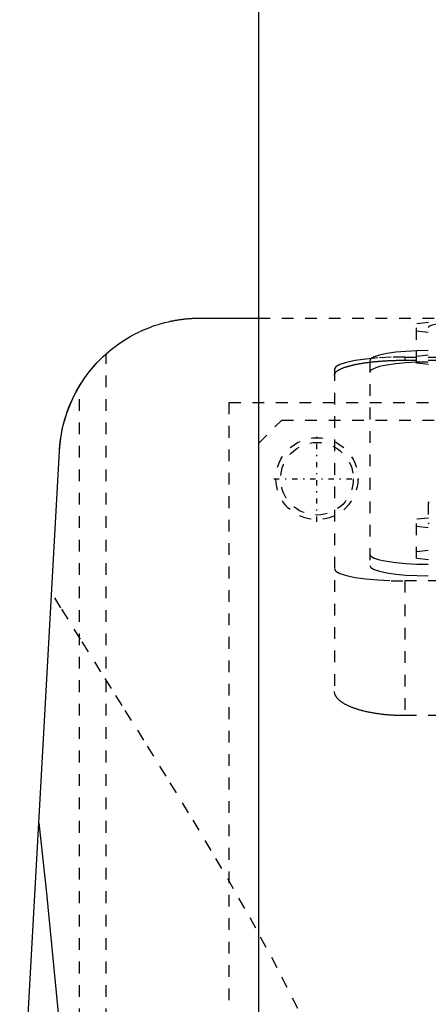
# Model space of a CAD drawing. Extents: x -125 to 125, y -136 to 719.
# Tile 5 of 11: x -65 to -30, y 260 to 344. Entities that reach past the tile are written whole.
import ezdxf

# ---------------------------------------------------------------- set-up
doc = ezdxf.new("R2010")
doc.units = 0
doc.linetypes.add('CENTER', pattern=[1.5, 0.45, -0.5, 0.05, -0.5])
doc.linetypes.add('DASHED', pattern=[2, 1, -1])
for name, color, linetype in [('AM_0', 7, 'CONTINUOUS'), ('AM_3', 7, 'DASHED'), ('AM_7', 7, 'CENTER')]:
    doc.layers.add(name, color=color, linetype=linetype)

msp = doc.modelspace()

# ---------------------------------------------------------------- linework, layer by layer
at = {"layer": 'AM_0', "color": 7, "linetype": 'CONTINUOUS'}
for p, q in [((-45, 435.75), (-45, 256.2)), ((-50, 318.5), (-45, 318.5)), ((-72.484, 116.6), (-61.982, 307.16))]:
    msp.add_line(p, q, dxfattribs=at)
for points in [[(-61.982, 307.16, 0), (-61.956, 307.528, 0), (-61.869, 308.267, 0), (-61.735, 309.006, 0), (-61.651, 309.374, 0), (-61.554, 309.742, 0), (-61.323, 310.472, 0), (-61.044, 311.194, 0), (-60.714, 311.905, 0), (-60.332, 312.603, 0), (-59.898, 313.284, 0), (-59.661, 313.618, 0), (-59.409, 313.948, 0), (-58.862, 314.592, 0), (-58.251, 315.214, 0), (-57.568, 315.812, 0), (-56.802, 316.386, 0), (-55.928, 316.933, 0), (-55.412, 317.21, 0), (-55.319, 317.257, 0), (-55.126, 317.35, 0), (-54.925, 317.443, 0), (-54.822, 317.489, 0), (-54.716, 317.534, 0), (-54.498, 317.625, 0), (-54.271, 317.714, 0), (-54.033, 317.802, 0), (-53.786, 317.887, 0), (-53.528, 317.97, 0), (-53.394, 318.01, 0), (-53.257, 318.049, 0), (-52.973, 318.126, 0), (-52.673, 318.198, 0), (-52.49, 318.239, 0), (-52.437, 318.25, 0), (-52.383, 318.261, 0), (-52.355, 318.267, 0), (-52.327, 318.272, 0), (-52.271, 318.283, 0), (-52.213, 318.294, 0), (-52.154, 318.305, 0), (-52.094, 318.316, 0), (-52.032, 318.327, 0), (-52.001, 318.332, 0), (-51.97, 318.337, 0), (-51.906, 318.348, 0), (-51.841, 318.358, 0), (-51.775, 318.368, 0), (-51.708, 318.378, 0), (-51.641, 318.387, 0), (-51.606, 318.392, 0), (-51.572, 318.397, 0), (-51.502, 318.406, 0), (-51.431, 318.414, 0), (-51.395, 318.419, 0), (-51.359, 318.423, 0), (-51.287, 318.431, 0), (-51.213, 318.438, 0), (-51.176, 318.442, 0), (-51.139, 318.446, 0), (-51.064, 318.453, 0), (-50.988, 318.459, 0), (-50.912, 318.465, 0), (-50.835, 318.471, 0), (-50.757, 318.476, 0), (-50.718, 318.479, 0), (-50.679, 318.481, 0), (-50.6, 318.485, 0), (-50.521, 318.489, 0), (-50.441, 318.492, 0), (-50.362, 318.495, 0), (-50.281, 318.497, 0), (-50.241, 318.498, 0), (-50.201, 318.498, 0), (-50.121, 318.499, 0), (-50.04, 318.5, 0), (-50, 318.5, 0)], [(-60.267, 312.713, 0), (-60.178, 312.857, 0), (-59.993, 313.143, 0), (-59.802, 313.422, 0), (-59.706, 313.557, 0), (-59.609, 313.688, 0), (-59.419, 313.935, 0), (-59.237, 314.16, 0), (-59.067, 314.36, 0), (-58.91, 314.538, 0), (-58.759, 314.702, 0), (-58.687, 314.779, 0), (-58.617, 314.852, 0), (-58.485, 314.986, 0), (-58.366, 315.103, 0), (-58.263, 315.202, 0), (-58.175, 315.284, 0), (-58.105, 315.349, 0), (-58.077, 315.375, 0), (-58.053, 315.397, 0), (-58.019, 315.427, 0), (-58.002, 315.442, 0), (-58, 315.444, 0)], [(-61.982, 307.16, 0), (-61.972, 307.323, 0), (-61.945, 307.648, 0), (-61.909, 307.972, 0), (-61.888, 308.134, 0), (-61.865, 308.295, 0), (-61.812, 308.617, 0), (-61.75, 308.937, 0), (-61.679, 309.255, 0), (-61.6, 309.572, 0), (-61.512, 309.886, 0), (-61.465, 310.042, 0), (-61.416, 310.197, 0), (-61.312, 310.506, 0), (-61.199, 310.812, 0), (-61.077, 311.115, 0), (-60.948, 311.414, 0), (-60.81, 311.709, 0), (-60.738, 311.856, 0), (-60.665, 312.001, 0), (-60.511, 312.289, 0), (-60.35, 312.572, 0), (-60.267, 312.713, 0)], [(-63.73, 275.445, 0), (-63.093, 269.445, 0), (-61.836, 256.583, 0), (-60.603, 242.589, 0), (-59.995, 235.173, 0)]]:
    msp.add_polyline3d(points, dxfattribs=at)
at = {"layer": 'AM_3', "color": 6, "linetype": 'DASHED'}
for p, q in [((-45, 318.5), (45, 318.5)), ((-28.5, 318.32), (-31.5, 318.019)), ((-31.5, 314.66), (-31.5, 318.019)), ((-31.5, 317.417), (-28.5, 317.117)), ((-58, 116.6), (-58, 315.444)), ((-32.5, 315.182), (-32.5, 314.91)), ((-32.5, 315.182), (32.5, 315.182)), ((-31.5, 315.262), (-28.5, 315.563)), ((-35.5, 314.865), (-35.5, 297.383)), ((-32.5, 314.91), (32.5, 314.91)), ((-28.5, 314.359), (-31.5, 314.66)), ((-38.5, 314.14), (-38.5, 286.634)), ((-60.267, 116.6), (-60.267, 312.713)), ((-47.497, 311.3), (47.497, 311.3)), ((-47.497, 218.3), (-47.497, 311.3)), ((-45, 307.8), (-43, 309.8)), ((-43, 309.8), (44, 309.8)), ((-30.5, 302.756), (-30.5, 301.032)), ((-28.5, 301.643), (-31.5, 301.342)), ((-31.5, 297.99), (-31.5, 301.342)), ((-31.5, 300.741), (-28.5, 300.44)), ((-31.5, 298.591), (-28.5, 298.892)), ((-28.5, 297.689), (-31.5, 297.99)), ((-32.5, 296.081), (-32.5, 284.586)), ((32.5, 296.081), (-32.5, 296.081)), ((32.5, 284.586), (-32.5, 284.586))]:
    msp.add_line(p, q, dxfattribs=at)
for points in [[(-28.5, 318.056), (-28.89, 318.049), (-29.265, 318.03), (-29.611, 317.998), (-29.914, 317.954), (-30.163, 317.902), (-30.348, 317.842), (-30.462, 317.777), (-30.5, 317.709)], [(-32.5, 315.182), (-33.671, 315.162), (-34.796, 315.103), (-35.833, 315.007), (-36.743, 314.877), (-37.489, 314.719), (-38.043, 314.539), (-38.385, 314.344), (-38.5, 314.14)], [(-30.5, 315.733), (-31.475, 315.716), (-32.413, 315.667), (-33.278, 315.587), (-34.036, 315.479), (-34.657, 315.347), (-35.119, 315.197), (-35.404, 315.034), (-35.5, 314.865)], [(-30.5, 314.748), (-31.475, 314.732), (-32.413, 314.682), (-33.278, 314.602), (-34.036, 314.494), (-34.657, 314.362), (-35.119, 314.212), (-35.404, 314.049), (-35.5, 313.88)], [(-30.462, 302.824), (-30.5, 302.756), (-30.462, 302.688)], [(-30.5, 301.032), (-30.462, 300.965)], [(-35.5, 298.368), (-35.404, 298.199), (-35.119, 298.036), (-34.657, 297.886), (-34.036, 297.754), (-33.278, 297.646), (-32.413, 297.566), (-31.475, 297.517), (-30.5, 297.5)], [(-35.5, 297.383), (-35.404, 297.214), (-35.119, 297.051), (-34.657, 296.901), (-34.036, 296.769), (-33.278, 296.662), (-32.413, 296.581), (-31.475, 296.532), (-30.5, 296.515)], [(-38.5, 297.123), (-38.385, 296.92), (-38.043, 296.724), (-37.489, 296.544), (-36.743, 296.386), (-35.833, 296.257), (-34.796, 296.16), (-33.671, 296.101), (-32.5, 296.081)]]:
    msp.add_lwpolyline(points, dxfattribs=at)
for points in [[(-38.5, 313.644, 0), (-38.5, 313.653, 0), (-38.499, 313.671, 0), (-38.496, 313.689, 0), (-38.495, 313.699, 0), (-38.493, 313.708, 0), (-38.488, 313.726, 0), (-38.482, 313.744, 0), (-38.475, 313.762, 0), (-38.466, 313.781, 0), (-38.456, 313.799, 0), (-38.451, 313.808, 0), (-38.445, 313.818, 0), (-38.433, 313.836, 0), (-38.419, 313.854, 0), (-38.404, 313.873, 0), (-38.388, 313.891, 0), (-38.371, 313.909, 0), (-38.361, 313.919, 0), (-38.352, 313.928, 0), (-38.332, 313.946, 0), (-38.31, 313.964, 0), (-38.299, 313.973, 0), (-38.288, 313.982, 0), (-38.264, 314, 0), (-38.238, 314.018, 0), (-38.225, 314.027, 0), (-38.212, 314.036, 0), (-38.184, 314.054, 0), (-38.155, 314.072, 0), (-38.125, 314.09, 0), (-38.093, 314.107, 0), (-38.06, 314.125, 0), (-38.044, 314.134, 0), (-38.026, 314.142, 0), (-37.991, 314.16, 0), (-37.955, 314.177, 0), (-37.917, 314.194, 0), (-37.878, 314.211, 0), (-37.839, 314.227, 0), (-37.818, 314.236, 0), (-37.797, 314.244, 0), (-37.755, 314.26, 0), (-37.712, 314.277, 0), (-37.668, 314.293, 0), (-37.622, 314.309, 0), (-37.576, 314.325, 0), (-37.552, 314.332, 0), (-37.528, 314.34, 0), (-37.48, 314.356, 0), (-37.43, 314.371, 0), (-37.38, 314.386, 0), (-37.329, 314.401, 0), (-37.277, 314.415, 0), (-37.25, 314.423, 0), (-37.224, 314.43, 0), (-37.17, 314.444, 0), (-37.115, 314.458, 0), (-37.06, 314.472, 0), (-37.004, 314.485, 0), (-36.947, 314.499, 0), (-36.918, 314.505, 0), (-36.89, 314.512, 0), (-36.832, 314.525, 0), (-36.773, 314.537, 0), (-36.743, 314.544, 0), (-36.714, 314.55, 0), (-36.653, 314.562, 0), (-36.592, 314.574, 0), (-36.561, 314.58, 0), (-36.529, 314.586, 0), (-36.466, 314.598, 0), (-36.401, 314.61, 0), (-36.336, 314.621, 0), (-36.269, 314.633, 0), (-36.201, 314.644, 0), (-36.167, 314.65, 0), (-36.133, 314.655, 0), (-36.063, 314.666, 0), (-35.992, 314.677, 0), (-35.921, 314.687, 0), (-35.849, 314.697, 0), (-35.775, 314.708, 0), (-35.738, 314.713, 0), (-35.701, 314.718, 0), (-35.626, 314.727, 0), (-35.551, 314.737, 0), (-35.474, 314.746, 0), (-35.397, 314.755, 0), (-35.319, 314.764, 0), (-35.28, 314.768, 0), (-35.24, 314.772, 0), (-35.161, 314.781, 0), (-35.081, 314.789, 0), (-35.001, 314.796, 0), (-34.919, 314.804, 0), (-34.838, 314.811, 0), (-34.797, 314.815, 0), (-34.756, 314.818, 0), (-34.673, 314.825, 0), (-34.59, 314.832, 0), (-34.506, 314.838, 0), (-34.422, 314.844, 0), (-34.338, 314.85, 0), (-34.296, 314.853, 0), (-34.253, 314.855, 0), (-34.168, 314.861, 0), (-34.083, 314.866, 0), (-34.04, 314.868, 0), (-33.998, 314.87, 0), (-33.912, 314.875, 0), (-33.826, 314.879, 0), (-33.783, 314.881, 0), (-33.74, 314.883, 0), (-33.654, 314.887, 0), (-33.568, 314.89, 0), (-33.482, 314.893, 0), (-33.396, 314.896, 0), (-33.309, 314.898, 0), (-33.266, 314.9, 0), (-33.223, 314.901, 0), (-33.137, 314.903, 0), (-33.052, 314.904, 0), (-32.966, 314.906, 0), (-32.881, 314.907, 0), (-32.795, 314.908, 0), (-32.753, 314.909, 0), (-32.711, 314.909, 0), (-32.626, 314.909, 0), (-32.542, 314.91, 0), (-32.5, 314.91, 0)], [(-41.63, 259.599, 0), (-43.392, 263.06, 0), (-45.227, 266.464, 0), (-46.165, 268.143, 0), (-47.112, 269.808, 0), (-49.027, 273.088, 0), (-50.953, 276.298, 0), (-52.872, 279.435, 0), (-54.769, 282.491, 0), (-56.627, 285.461, 0), (-57.538, 286.912, 0), (-58.435, 288.339, 0), (-60.178, 291.119, 0), (-61.845, 293.794, 0), (-62.647, 295.09, 0)], [(-32.5, 284.586, 0), (-32.542, 284.586, 0), (-32.627, 284.587, 0), (-32.712, 284.587, 0), (-32.755, 284.588, 0), (-32.797, 284.589, 0), (-32.883, 284.59, 0), (-32.969, 284.593, 0), (-33.055, 284.595, 0), (-33.142, 284.598, 0), (-33.228, 284.601, 0), (-33.271, 284.603, 0), (-33.315, 284.605, 0), (-33.401, 284.61, 0), (-33.488, 284.614, 0), (-33.575, 284.62, 0), (-33.661, 284.625, 0), (-33.748, 284.631, 0), (-33.791, 284.635, 0), (-33.834, 284.638, 0), (-33.92, 284.645, 0), (-34.007, 284.653, 0), (-34.05, 284.656, 0), (-34.092, 284.66, 0), (-34.178, 284.669, 0), (-34.263, 284.678, 0), (-34.306, 284.682, 0), (-34.348, 284.687, 0), (-34.433, 284.697, 0), (-34.517, 284.707, 0), (-34.601, 284.717, 0), (-34.685, 284.728, 0), (-34.768, 284.74, 0), (-34.809, 284.746, 0), (-34.85, 284.751, 0), (-34.932, 284.764, 0), (-35.013, 284.776, 0), (-35.094, 284.789, 0), (-35.174, 284.803, 0), (-35.253, 284.817, 0), (-35.293, 284.824, 0), (-35.332, 284.831, 0), (-35.41, 284.846, 0), (-35.488, 284.861, 0), (-35.564, 284.876, 0), (-35.64, 284.892, 0), (-35.715, 284.908, 0), (-35.752, 284.916, 0), (-35.789, 284.924, 0), (-35.862, 284.941, 0), (-35.935, 284.958, 0), (-36.006, 284.976, 0), (-36.077, 284.993, 0), (-36.146, 285.011, 0), (-36.181, 285.021, 0), (-36.215, 285.03, 0), (-36.282, 285.048, 0), (-36.349, 285.067, 0), (-36.414, 285.086, 0), (-36.479, 285.106, 0), (-36.542, 285.125, 0), (-36.574, 285.135, 0), (-36.605, 285.145, 0), (-36.666, 285.165, 0), (-36.726, 285.185, 0), (-36.755, 285.195, 0), (-36.785, 285.205, 0), (-36.843, 285.226, 0), (-36.901, 285.247, 0), (-36.93, 285.258, 0), (-36.959, 285.269, 0), (-37.015, 285.291, 0), (-37.071, 285.313, 0), (-37.126, 285.335, 0), (-37.181, 285.358, 0), (-37.234, 285.381, 0), (-37.261, 285.393, 0), (-37.287, 285.405, 0), (-37.339, 285.429, 0), (-37.39, 285.453, 0), (-37.44, 285.477, 0), (-37.489, 285.502, 0), (-37.537, 285.527, 0), (-37.561, 285.54, 0), (-37.584, 285.552, 0), (-37.63, 285.578, 0), (-37.675, 285.604, 0), (-37.719, 285.63, 0), (-37.762, 285.656, 0), (-37.804, 285.682, 0), (-37.825, 285.696, 0), (-37.845, 285.709, 0), (-37.885, 285.736, 0), (-37.923, 285.763, 0), (-37.96, 285.791, 0), (-37.996, 285.818, 0), (-38.031, 285.846, 0), (-38.048, 285.86, 0), (-38.065, 285.874, 0), (-38.097, 285.902, 0), (-38.129, 285.93, 0), (-38.159, 285.958, 0), (-38.188, 285.987, 0), (-38.215, 286.015, 0), (-38.228, 286.029, 0), (-38.241, 286.044, 0), (-38.266, 286.073, 0), (-38.29, 286.101, 0), (-38.301, 286.116, 0), (-38.312, 286.13, 0), (-38.334, 286.159, 0), (-38.353, 286.188, 0), (-38.363, 286.203, 0), (-38.372, 286.217, 0), (-38.389, 286.246, 0), (-38.405, 286.275, 0), (-38.42, 286.304, 0), (-38.434, 286.333, 0), (-38.446, 286.362, 0), (-38.452, 286.377, 0), (-38.457, 286.391, 0), (-38.466, 286.42, 0), (-38.475, 286.449, 0), (-38.482, 286.478, 0), (-38.488, 286.506, 0), (-38.493, 286.535, 0), (-38.495, 286.549, 0), (-38.496, 286.563, 0), (-38.499, 286.592, 0), (-38.5, 286.62, 0), (-38.5, 286.634, 0)]]:
    msp.add_polyline3d(points, dxfattribs=at)
for radius in [3.5, 3.1]:
    msp.add_circle((-40, 304.8), radius, dxfattribs=at)
at = {"layer": 'AM_7', "color": 4, "linetype": 'CENTER'}
for p, q in [((-40, 301.125), (-40, 308.475)), ((-43.675, 304.8), (-36.325, 304.8))]:
    msp.add_line(p, q, dxfattribs=at)

doc.saveas('drawing.dxf')
